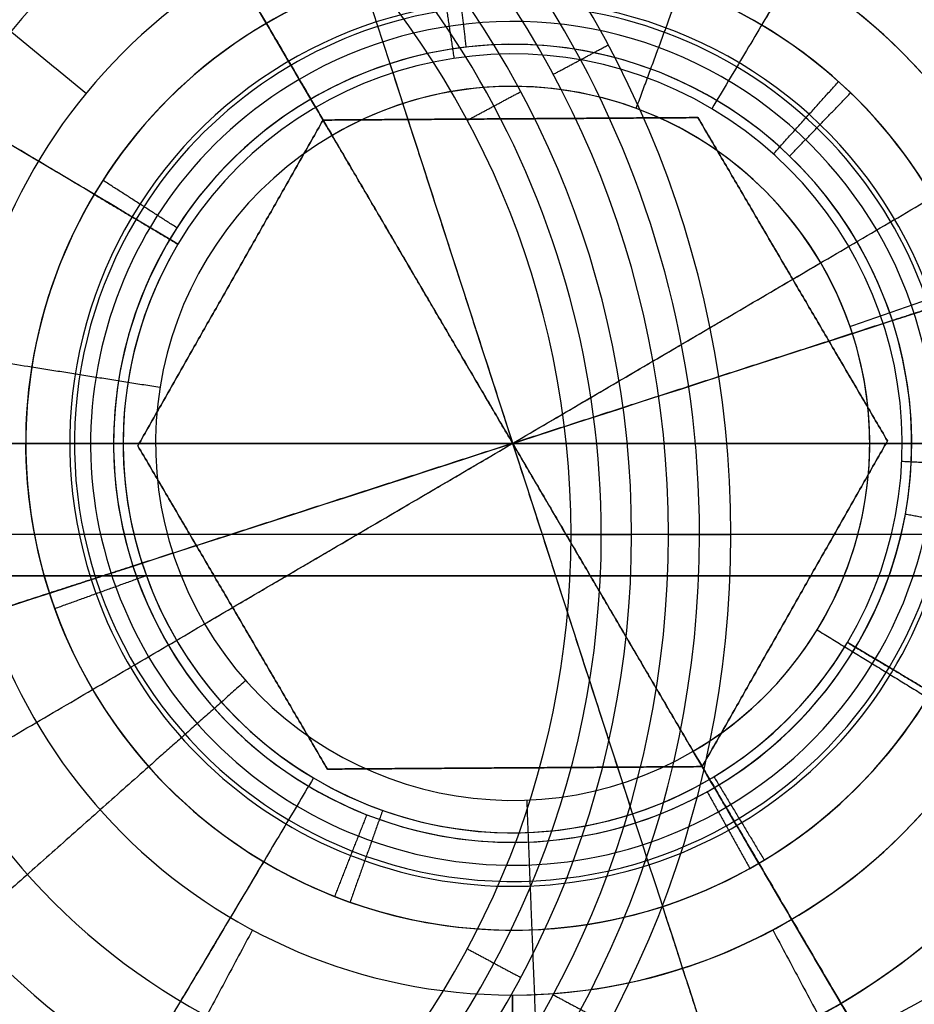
# Model space of a CAD drawing. Header units: millimetres. Extents: x -5.9 to 8.2, y -1.3 to -0.5.
# Tile 71 of 107: x 6.669 to 6.6965, y -0.8756 to -0.8452. Entities that reach past the tile are written whole.
import ezdxf

# ---------------------------------------------------------------- set-up
doc = ezdxf.new("R2010")
doc.units = ezdxf.units.MM
doc.header["$MEASUREMENT"] = 0
for name, color, linetype, true_color in [('IGES level 1', 7, 'Continuous', 0xffffff), ('IGES level 3', 7, 'Continuous', 0xffffff), ('IGES level 31', 7, 'Continuous', 0xcbd2ef), ('IGES level 35', 7, 'Continuous', 0xcbd2ef), ('IGES level 39', 7, 'Continuous', 0xffffff), ('IGES level 43', 7, 'Continuous', 0xffffff), ('IGES level 47', 7, 'Continuous', 0xffffff), ('IGES level 5', 7, 'Continuous', 0xffffff), ('IGES level 55', 7, 'Continuous', 0xffffff), ('IGES level 7', 7, 'Continuous', 0xffffff)]:
    doc.layers.add(name, color=color, linetype=linetype, true_color=true_color)

msp = doc.modelspace()

# ---------------------------------------------------------------- linework, layer by layer
at = {"layer": 'IGES level 1'}
for centre, radius, start, end in [((6.684160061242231, -0.8582795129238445, -10.18994323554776), 0.05, 90, 270), ((6.684160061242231, -0.8582795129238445, -10.15972501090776), 0.05000000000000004, 90.00000002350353, 269.9999999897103), ((6.684160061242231, -0.8582795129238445, -10.18994323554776), 0.05, 90, 270), ((6.684160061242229, -0.8582795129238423, -10.18994323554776), 0.05, 270.000000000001, 90.00000000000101), ((6.684160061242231, -0.8582795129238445, -10.15974166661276), 0.05000000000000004, 270, 90.00000002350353), ((6.684160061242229, -0.8582795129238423, -10.18994323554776), 0.05, 270.000000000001, 90.00000000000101), ((6.684160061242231, -0.8582795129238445, -10.30494323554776), 0.04000000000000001, 90, 270), ((6.684160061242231, -0.8582795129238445, -10.34494323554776), 0.04000000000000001, 90, 270), ((6.684160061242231, -0.8582795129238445, -10.32494323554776), 0.04000000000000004, 90.00000001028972, 269.999999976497), ((6.684160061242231, -0.8582795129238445, -10.30494323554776), 0.04000000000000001, 90, 270), ((6.684160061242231, -0.8582795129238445, -10.34494323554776), 0.04000000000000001, 90, 270), ((6.684160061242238, -0.8582795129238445, -10.34494323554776), 0.04000000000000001, 269.9999999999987, 89.99999999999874), ((6.684160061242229, -0.8582795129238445, -10.30494323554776), 0.04000000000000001, 270.0000000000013, 90.00000000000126), ((6.684160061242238, -0.8582795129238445, -10.34494323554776), 0.04000000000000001, 270.0000000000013, 90.00000000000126), ((6.684160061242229, -0.8582795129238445, -10.30494323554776), 0.04000000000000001, 269.9999999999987, 89.99999999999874), ((6.684160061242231, -0.8582795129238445, -10.32494323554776), 0.04000000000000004, 269.999999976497, 90), ((6.684160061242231, -0.8582795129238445, -10.29893462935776), 0.03000000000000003, 90.00000001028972, 269.9999999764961), ((6.684160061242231, -0.8582795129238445, -10.29893462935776), 0.03000000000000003, 269.9999999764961, 90), ((6.684160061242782, -0.8582795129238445, -10.2929260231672), 0.02, 90, 270), ((6.684160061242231, -0.8582795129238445, -10.18994323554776), 0.02, 90, 270), ((6.684160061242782, -0.8582795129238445, -10.29292602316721), 0.02, 90, 270), ((6.684160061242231, -0.8582795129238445, -10.24143462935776), 0.02000000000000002, 90.00000001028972, 269.999999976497), ((6.684160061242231, -0.8582795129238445, -10.18994323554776), 0.02, 90, 270), ((6.68416006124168, -0.8582795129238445, -10.29292602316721), 0.02, 270, 90), ((6.684160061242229, -0.8582795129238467, -10.18994323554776), 0.02, 270, 90), ((6.684160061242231, -0.8582795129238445, -10.24143462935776), 0.02000000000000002, 269.999999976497, 90), ((6.684160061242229, -0.8582795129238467, -10.18994323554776), 0.02, 270, 90), ((6.68416006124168, -0.8582795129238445, -10.2929260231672), 0.02, 270, 90)]:
    msp.add_arc(centre, radius, start, end, dxfattribs=at)
for points, knots in [([(6.684160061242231, -0.9082795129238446, -10.13629406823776), (6.670888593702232, -0.9082795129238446, -10.13629406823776), (6.657979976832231, -0.9028141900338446, -10.13474131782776), (6.639613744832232, -0.8844397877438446, -10.13144193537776), (6.634165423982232, -0.8714041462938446, -10.12994457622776), (6.634154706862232, -0.8451957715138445, -10.12994189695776), (6.639547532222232, -0.8321758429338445, -10.13143087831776), (6.658082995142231, -0.8136514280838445, -10.13475898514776), (6.671076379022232, -0.8082795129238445, -10.13629406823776), (6.684160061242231, -0.8082795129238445, -10.13629406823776)], [1, 1, 1, 1, 1.25, 1.25, 1.5, 1.5, 1.75, 1.75, 2, 2, 2, 2]), ([(6.684160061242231, -0.9082795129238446, -10.13629406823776), (6.670888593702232, -0.9082795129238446, -10.13629406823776), (6.657979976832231, -0.9028141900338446, -10.13474131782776), (6.639613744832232, -0.8844397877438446, -10.13144193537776), (6.634165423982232, -0.8714041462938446, -10.12994457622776), (6.634154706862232, -0.8451957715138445, -10.12994189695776), (6.639547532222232, -0.8321758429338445, -10.13143087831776), (6.658082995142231, -0.8136514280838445, -10.13475898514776), (6.671076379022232, -0.8082795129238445, -10.13629406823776), (6.684160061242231, -0.8082795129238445, -10.13629406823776)], [0, 0, 0, 0, 0.25, 0.25, 0.5, 0.5, 0.75, 0.75, 1, 1, 1, 1]), ([(6.684160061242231, -0.8082795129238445, -10.13629406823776), (6.697240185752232, -0.8082795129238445, -10.13629406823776), (6.710273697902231, -0.8136913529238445, -10.13475212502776), (6.728723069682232, -0.8321229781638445, -10.13144006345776), (6.734156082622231, -0.8450734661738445, -10.12994423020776), (6.734164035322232, -0.8714554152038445, -10.12994224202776), (6.728704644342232, -0.8844366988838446, -10.13144182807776), (6.710360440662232, -0.9027987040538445, -10.13473809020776), (6.697427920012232, -0.9082795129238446, -10.13629406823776), (6.684160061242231, -0.9082795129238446, -10.13629406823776)], [1, 1, 1, 1, 1.25, 1.25, 1.5, 1.5, 1.75, 1.75, 2, 2, 2, 2]), ([(6.684160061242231, -0.8082795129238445, -10.13629406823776), (6.697240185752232, -0.8082795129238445, -10.13629406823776), (6.710273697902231, -0.8136913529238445, -10.13475212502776), (6.728723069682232, -0.8321229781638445, -10.13144006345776), (6.734156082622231, -0.8450734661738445, -10.12994423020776), (6.734164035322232, -0.8714554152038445, -10.12994224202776), (6.728704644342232, -0.8844366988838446, -10.13144182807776), (6.710360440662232, -0.9027987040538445, -10.13473809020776), (6.697427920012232, -0.9082795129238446, -10.13629406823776), (6.684160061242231, -0.9082795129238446, -10.13629406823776)], [0, 0, 0, 0, 0.25, 0.25, 0.5, 0.5, 0.75, 0.75, 1, 1, 1, 1])]:
    msp.add_open_spline(points, degree=3, knots=knots, dxfattribs=at)
at = {"layer": 'IGES level 3'}
for centre, radius, start, end in [((6.684160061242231, -0.8582795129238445, -10.36094323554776), 0.02, 90, 270), ((6.684160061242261, -0.8582795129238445, -10.37094323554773), 0.02, 90, 270), ((6.684160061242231, -0.8582795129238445, -10.36594323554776), 0.02000000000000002, 90.00000001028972, 269.999999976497), ((6.684160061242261, -0.8582795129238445, -10.37094323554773), 0.02, 90, 270), ((6.684160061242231, -0.8582795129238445, -10.36094323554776), 0.02, 90, 270), ((6.684160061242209, -0.8582795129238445, -10.37094323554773), 0.02, 270, 90), ((6.684160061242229, -0.8582795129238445, -10.36094323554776), 0.02, 270, 90), ((6.684160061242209, -0.8582795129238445, -10.37094323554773), 0.02, 270, 90), ((6.684160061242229, -0.8582795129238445, -10.36094323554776), 0.02, 270, 90), ((6.684160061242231, -0.8582795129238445, -10.36594323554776), 0.02000000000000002, 269.999999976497, 90)]:
    msp.add_arc(centre, radius, start, end, dxfattribs=at)
at = {"layer": 'IGES level 31'}
for centre, radius, start, end in [((6.684160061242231, -0.8582795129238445, -10.16612487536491), 0.02681188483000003, 17.92295925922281, 197.9229592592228), ((6.684160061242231, -0.8582795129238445, -10.16612487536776), 0.02681188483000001, 17.92295925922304, 197.9229592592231), ((6.684160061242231, -0.8582795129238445, -10.18994323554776), 0.02636231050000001, 17.92295925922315, 197.9229592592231), ((6.684160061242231, -0.8582795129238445, -10.18994323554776), 0.02636231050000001, 17.92295925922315, 197.9229592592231), ((6.684160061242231, -0.8582795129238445, -10.18994323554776), 0.015, 17.92295925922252, 197.9229592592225), ((6.684160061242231, -0.8582795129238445, -10.18994323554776), 0.01500000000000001, 17.92295925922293, 197.9229592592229), ((6.684160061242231, -0.8582795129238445, -10.18859011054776), 0.0136468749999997, 17.92295923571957, 197.9229592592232), ((6.684160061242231, -0.8582795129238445, -10.18723698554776), 0.01229375, 17.92295925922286, 197.9229592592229), ((6.684160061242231, -0.8582795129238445, -10.18723698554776), 0.01229375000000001, 17.92295925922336, 197.9229592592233), ((6.684160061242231, -0.8582795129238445, -10.15169323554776), 0.01229375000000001, 17.92295925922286, 197.9229592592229), ((6.684160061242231, -0.8582795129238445, -10.16946511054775), 0.01229374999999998, 17.92295923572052, 197.9229592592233), ((6.684160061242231, -0.8582795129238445, -10.15169323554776), 0.01229375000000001, 17.92295925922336, 197.9229592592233), ((6.684160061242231, -0.8582795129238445, -10.16612487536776), 0.02681188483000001, 197.9229592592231, 17.92295925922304), ((6.684160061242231, -0.8582795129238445, -10.16612487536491), 0.02681188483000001, 197.9229592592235, 17.92295925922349), ((6.684160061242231, -0.8582795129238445, -10.18994323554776), 0.02636231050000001, 197.9229592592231, 17.92295925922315), ((6.684160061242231, -0.8582795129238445, -10.18994323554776), 0.02636231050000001, 197.9229592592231, 17.92295925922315), ((6.684160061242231, -0.8582795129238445, -10.18994323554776), 0.01500000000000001, 197.9229592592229, 17.92295925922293), ((6.684160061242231, -0.8582795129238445, -10.18994323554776), 0.015, 197.9229592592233, 17.92295925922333), ((6.684160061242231, -0.8582795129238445, -10.18859011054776), 0.0136468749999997, 197.9229592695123, 17.92295923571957), ((6.684160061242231, -0.8582795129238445, -10.15169323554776), 0.01229375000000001, 197.9229592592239, 17.92295925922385), ((6.684160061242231, -0.8582795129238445, -10.18723698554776), 0.01229375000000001, 197.9229592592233, 17.92295925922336), ((6.684160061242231, -0.8582795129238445, -10.16946511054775), 0.01229374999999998, 197.9229592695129, 17.92295923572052), ((6.684160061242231, -0.8582795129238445, -10.18723698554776), 0.01229375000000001, 197.9229592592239, 17.92295925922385), ((6.684160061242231, -0.8582795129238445, -10.15169323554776), 0.01229375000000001, 197.9229592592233, 17.92295925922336)]:
    msp.add_arc(centre, radius, start, end, dxfattribs=at)
at = {"layer": 'IGES level 31', "extrusion": (0.9514711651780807, 0.3077379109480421, 0)}
for start, end in [(353.232626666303, 90), (90, 186.7673733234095)]:
    msp.add_arc((-2.873597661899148, -10.16294323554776, 6.095660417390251), 0.02699999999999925, start, end, dxfattribs=at)
at = {"layer": 'IGES level 31', "extrusion": (0.1952268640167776, -0.6036069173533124, 0.7730104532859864)}
msp.add_arc((6.095660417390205, -8.66862396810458, -6.033070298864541), 0.02700000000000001, 0, 179.9999999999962, dxfattribs=at)
at = {"layer": 'IGES level 31', "extrusion": (-0.307737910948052, 0.9514711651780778, -6.123233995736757e-17)}
msp.add_arc((-6.095660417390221, -10.16294323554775, -2.87359766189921), 0.02700000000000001, 0, 180, dxfattribs=at)
at = {"layer": 'IGES level 31', "extrusion": (-0.307737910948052, 0.9514711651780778, 6.123233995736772e-17)}
msp.add_arc((-6.095660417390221, -10.16294323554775, -2.873597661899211), 0.02700000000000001, 0, 180, dxfattribs=at)
at = {"layer": 'IGES level 31', "extrusion": (-0.1952268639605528, 0.6036069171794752, 0.7730104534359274)}
msp.add_arc((-6.095660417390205, -4.22598190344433, -9.679052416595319), 0.02700000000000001, 1.903323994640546, 180, dxfattribs=at)
at = {"layer": 'IGES level 31'}
for points, knots in [([(6.714381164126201, -0.848504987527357, -10.16812505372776), (6.710474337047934, -0.8449777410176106, -10.16706175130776), (6.706557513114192, -0.8414414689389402, -10.16640908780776), (6.69869224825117, -0.8343403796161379, -10.16640248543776), (6.694721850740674, -0.8307557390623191, -10.16705919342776), (6.690805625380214, -0.8272200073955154, -10.16812505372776)], [4.141592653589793, 4.141592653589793, 4.141592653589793, 4.141592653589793, 4.641592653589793, 4.641592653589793, 5.141592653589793, 5.141592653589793, 5.141592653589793, 5.141592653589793]), ([(6.690805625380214, -0.8272200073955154, -10.18776141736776), (6.694712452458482, -0.8307472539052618, -10.18882471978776), (6.6986292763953, -0.8342835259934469, -10.18947738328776), (6.706494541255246, -0.8413846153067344, -10.18948398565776), (6.710464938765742, -0.8449692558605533, -10.18882727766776), (6.714381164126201, -0.848504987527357, -10.18776141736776)], [9.283185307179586, 9.283185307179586, 9.283185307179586, 9.283185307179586, 9.783185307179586, 9.783185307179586, 10.28318530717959, 10.28318530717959, 10.28318530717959, 10.28318530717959]), ([(6.714381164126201, -0.848504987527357, -10.16812505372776), (6.710474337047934, -0.8449777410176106, -10.16706175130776), (6.706557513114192, -0.8414414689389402, -10.16640908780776), (6.69869224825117, -0.8343403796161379, -10.16640248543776), (6.694721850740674, -0.8307557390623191, -10.16705919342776), (6.690805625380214, -0.8272200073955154, -10.16812505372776)], [1, 1, 1, 1, 1.5, 1.5, 2, 2, 2, 2]), ([(6.690805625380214, -0.8272200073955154, -10.18776141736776), (6.694712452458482, -0.8307472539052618, -10.18882471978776), (6.6986292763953, -0.8342835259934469, -10.18947738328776), (6.706494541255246, -0.8413846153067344, -10.18948398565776), (6.710464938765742, -0.8449692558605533, -10.18882727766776), (6.714381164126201, -0.848504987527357, -10.18776141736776)], [3, 3, 3, 3, 3.5, 3.5, 4, 4, 4, 4]), ([(6.677514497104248, -0.8893390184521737, -10.18776141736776), (6.673607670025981, -0.8858117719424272, -10.18882471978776), (6.669690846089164, -0.8822754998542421, -10.18947738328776), (6.661825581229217, -0.8751744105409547, -10.18948398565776), (6.657855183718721, -0.8715897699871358, -10.18882727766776), (6.653938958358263, -0.868054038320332, -10.18776141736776)], [7.141592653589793, 7.141592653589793, 7.141592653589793, 7.141592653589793, 7.641592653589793, 7.641592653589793, 8.141592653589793, 8.141592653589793, 8.141592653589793, 8.141592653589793]), ([(6.653938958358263, -0.868054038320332, -10.16812505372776), (6.65784578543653, -0.8715812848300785, -10.16706175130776), (6.661762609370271, -0.8751175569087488, -10.16640908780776), (6.669627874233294, -0.882218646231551, -10.16640248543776), (6.67359827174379, -0.8858032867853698, -10.16705919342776), (6.677514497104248, -0.8893390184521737, -10.16812505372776)], [5.141592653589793, 5.141592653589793, 5.141592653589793, 5.141592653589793, 5.641592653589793, 5.641592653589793, 6.141592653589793, 6.141592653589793, 6.141592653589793, 6.141592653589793]), ([(6.653938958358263, -0.868054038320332, -10.16812505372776), (6.65784578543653, -0.8715812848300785, -10.16706175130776), (6.661762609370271, -0.8751175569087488, -10.16640908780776), (6.669627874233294, -0.882218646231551, -10.16640248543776), (6.67359827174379, -0.8858032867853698, -10.16705919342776), (6.677514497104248, -0.8893390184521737, -10.16812505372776)], [1, 1, 1, 1, 1.5, 1.5, 2, 2, 2, 2]), ([(6.677514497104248, -0.8893390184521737, -10.18776141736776), (6.673607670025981, -0.8858117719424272, -10.18882471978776), (6.669690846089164, -0.8822754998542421, -10.18947738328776), (6.661825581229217, -0.8751744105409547, -10.18948398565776), (6.657855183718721, -0.8715897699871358, -10.18882727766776), (6.653938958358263, -0.868054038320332, -10.18776141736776)], [3, 3, 3, 3, 3.5, 3.5, 4, 4, 4, 4])]:
    msp.add_open_spline(points, degree=3, knots=knots, dxfattribs=at)
for points in [[(6.690805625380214, -0.8272200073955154, -10.17794323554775), (6.702593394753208, -0.8378624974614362, -10.17794323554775), (6.714381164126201, -0.848504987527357, -10.17794323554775)], [(6.682731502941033, -0.8460690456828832, -10.18723698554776), (6.682574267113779, -0.8447250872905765, -10.18859011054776), (6.682417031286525, -0.8433811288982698, -10.18994323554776)], [(6.682731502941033, -0.8460690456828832, -10.15169323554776), (6.682731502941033, -0.8460690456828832, -10.16946511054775), (6.682731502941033, -0.8460690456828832, -10.18723698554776)], [(6.680376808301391, -0.8465823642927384, -10.15169323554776), (6.684160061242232, -0.8582795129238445, -10.15169323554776), (6.687943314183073, -0.8699766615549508, -10.15169323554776)], [(6.692692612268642, -0.8494289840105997, -10.18723698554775), (6.693631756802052, -0.8484548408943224, -10.18859011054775), (6.694570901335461, -0.8474806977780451, -10.18994323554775)], [(6.692692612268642, -0.8494289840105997, -10.15169323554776), (6.692692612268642, -0.8494289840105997, -10.16946511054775), (6.692692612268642, -0.8494289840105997, -10.18723698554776)], [(6.673814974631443, -0.851637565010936, -10.18723698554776), (6.672676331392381, -0.8509065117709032, -10.18859011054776), (6.671537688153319, -0.8501754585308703, -10.18994323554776)], [(6.673814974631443, -0.851637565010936, -10.15169323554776), (6.673814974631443, -0.851637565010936, -10.16946511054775), (6.673814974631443, -0.851637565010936, -10.18723698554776)], [(6.698432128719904, -0.8536634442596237, -10.18994323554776), (6.697144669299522, -0.8540798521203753, -10.18859011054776), (6.69585720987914, -0.8544962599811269, -10.18723698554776)], [(6.69585720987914, -0.8544962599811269, -10.18723698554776), (6.697144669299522, -0.8540798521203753, -10.18859011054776), (6.698432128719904, -0.8536634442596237, -10.18994323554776)], [(6.695857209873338, -0.8544962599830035, -10.15169323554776), (6.684160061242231, -0.8582795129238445, -10.15169323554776), (6.672462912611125, -0.8620627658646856, -10.15169323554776)], [(6.69585720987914, -0.8544962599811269, -10.18723698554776), (6.69585720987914, -0.8544962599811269, -10.16946511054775), (6.69585720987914, -0.8544962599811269, -10.15169323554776)], [(6.69585720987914, -0.8544962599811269, -10.15169323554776), (6.69585720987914, -0.8544962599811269, -10.16946511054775), (6.69585720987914, -0.8544962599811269, -10.18723698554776)], [(6.69625943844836, -0.8604569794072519, -10.15169323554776), (6.69625943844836, -0.8604569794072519, -10.16946511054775), (6.69625943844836, -0.8604569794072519, -10.18723698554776)], [(6.69625943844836, -0.8604569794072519, -10.18723698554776), (6.697591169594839, -0.8606966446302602, -10.18859011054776), (6.698922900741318, -0.8609363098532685, -10.18994323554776)], [(6.672462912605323, -0.8620627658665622, -10.18723698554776), (6.671175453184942, -0.8624791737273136, -10.18859011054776), (6.669887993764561, -0.8628955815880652, -10.18994323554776)], [(6.669887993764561, -0.8628955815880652, -10.18994323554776), (6.671175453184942, -0.8624791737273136, -10.18859011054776), (6.672462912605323, -0.8620627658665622, -10.18723698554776)], [(6.672462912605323, -0.8620627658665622, -10.15169323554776), (6.672462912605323, -0.8620627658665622, -10.16946511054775), (6.672462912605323, -0.8620627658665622, -10.18723698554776)], [(6.672462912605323, -0.8620627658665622, -10.18723698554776), (6.672462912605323, -0.8620627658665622, -10.16946511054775), (6.672462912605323, -0.8620627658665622, -10.15169323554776)], [(6.669887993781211, -0.8628955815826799, -10.18994323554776), (6.664482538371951, -0.8646438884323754, -10.18994323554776), (6.659077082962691, -0.8663921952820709, -10.18994323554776)], [(6.677514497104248, -0.8893390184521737, -10.17794323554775), (6.665726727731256, -0.8786965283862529, -10.17794323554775), (6.653938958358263, -0.868054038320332, -10.17794323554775)], [(6.690152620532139, -0.8690138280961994, -10.15169323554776), (6.690152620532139, -0.8690138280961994, -10.16946511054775), (6.690152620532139, -0.8690138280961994, -10.18723698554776)], [(6.690152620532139, -0.8690138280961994, -10.18723698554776), (6.690812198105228, -0.8701953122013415, -10.18859011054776), (6.691471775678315, -0.8713767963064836, -10.18994323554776)], [(6.679663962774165, -0.8697216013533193, -10.18723698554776), (6.679169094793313, -0.8709809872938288, -10.18859011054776), (6.67867422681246, -0.8722403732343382, -10.18994323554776)], [(6.679663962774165, -0.8697216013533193, -10.15169323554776), (6.679663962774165, -0.8697216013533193, -10.16946511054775), (6.679663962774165, -0.8697216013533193, -10.18723698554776)], [(6.688776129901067, -0.872551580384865, -10.18994323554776), (6.690524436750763, -0.8779570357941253, -10.18994323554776), (6.692272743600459, -0.8833624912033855, -10.18994323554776)]]:
    msp.add_open_spline(points, degree=2, dxfattribs=at)
at = {"layer": 'IGES level 35'}
for centre, radius, start, end in [((6.684160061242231, -0.8582795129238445, -10.33694323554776), 0.015, 329.2398866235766, 149.2398866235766), ((6.684160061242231, -0.8582795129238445, -10.33694323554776), 0.015, 329.2398866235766, 149.2398866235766), ((6.684160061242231, -0.8582795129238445, -10.33844323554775), 0.01349999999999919, 329.2398866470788, 149.2398866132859), ((6.684160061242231, -0.8582795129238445, -10.33994323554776), 0.012, 329.2398866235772, 149.2398866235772), ((6.684160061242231, -0.8582795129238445, -10.33994323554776), 0.01200000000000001, 329.2398866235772, 149.2398866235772), ((6.684160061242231, -0.8582795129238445, -10.36094323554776), 0.012, 329.2398866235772, 149.2398866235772), ((6.684160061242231, -0.8582795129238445, -10.35044323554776), 0.01200000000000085, 329.2398866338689, 149.2398866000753), ((6.684160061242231, -0.8582795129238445, -10.36094323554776), 0.01200000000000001, 329.2398866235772, 149.2398866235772), ((6.684160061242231, -0.8582795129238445, -10.33694323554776), 0.015, 149.2398866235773, 329.2398866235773), ((6.684160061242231, -0.8582795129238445, -10.33694323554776), 0.015, 149.2398866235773, 329.2398866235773), ((6.684160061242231, -0.8582795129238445, -10.33844323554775), 0.01349999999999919, 149.2398866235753, 329.2398866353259), ((6.684160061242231, -0.8582795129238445, -10.36094323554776), 0.012, 149.2398866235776, 329.2398866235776), ((6.684160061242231, -0.8582795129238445, -10.36094323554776), 0.012, 149.2398866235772, 329.2398866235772), ((6.684160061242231, -0.8582795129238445, -10.33994323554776), 0.012, 149.2398866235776, 329.2398866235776), ((6.684160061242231, -0.8582795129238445, -10.35044323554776), 0.01200000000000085, 149.2398866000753, 329.2398866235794), ((6.684160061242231, -0.8582795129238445, -10.33994323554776), 0.012, 149.2398866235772, 329.2398866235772), ((6.684160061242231, -0.8582795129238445, -10.33694323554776), 0.02775426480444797, 217.0014285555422, 261.478344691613), ((6.684160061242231, -0.8582795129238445, -10.36094323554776), 0.02775426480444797, 217.0014285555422, 261.478344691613), ((6.684160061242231, -0.8582795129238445, -10.36094323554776), 0.02775426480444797, 217.0014285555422, 261.478344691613), ((6.684160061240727, -0.8582795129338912, -10.33694323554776), 0.02775426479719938, 217.001428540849, 261.4783446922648)]:
    msp.add_arc(centre, radius, start, end, dxfattribs=at)
for points in [[(6.698354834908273, -0.8344298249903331, -10.36094323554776), (6.694326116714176, -0.8411987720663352, -10.36094323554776), (6.69029739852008, -0.8479677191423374, -10.36094323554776)], [(6.698354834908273, -0.8344298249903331, -10.33694323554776), (6.695093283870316, -0.8399097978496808, -10.33694323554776), (6.691831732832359, -0.8453897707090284, -10.33694323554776)], [(6.682362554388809, -0.8464149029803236, -10.33994323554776), (6.68213786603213, -0.8449318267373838, -10.33844323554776), (6.681913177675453, -0.8434487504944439, -10.33694323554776)], [(6.671270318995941, -0.8506078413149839, -10.33694323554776), (6.665899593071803, -0.847411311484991, -10.33694323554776), (6.660528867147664, -0.8442147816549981, -10.33694323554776)], [(6.673848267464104, -0.8521421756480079, -10.36094323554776), (6.667188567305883, -0.848178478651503, -10.36094323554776), (6.660528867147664, -0.8442147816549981, -10.36094323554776)], [(6.68816774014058, -0.8469685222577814, -10.33994323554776), (6.68816774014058, -0.8469685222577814, -10.35044323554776), (6.68816774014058, -0.8469685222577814, -10.36094323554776)], [(6.692191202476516, -0.8493631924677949, -10.33994323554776), (6.693195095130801, -0.8482486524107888, -10.33844323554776), (6.694198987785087, -0.8471341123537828, -10.33694323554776)], [(6.677958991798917, -0.8480059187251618, -10.33994323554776), (6.677958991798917, -0.8480059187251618, -10.35044323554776), (6.677958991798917, -0.8480059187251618, -10.36094323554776)], [(6.673848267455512, -0.8521421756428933, -10.33994323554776), (6.672559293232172, -0.8513750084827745, -10.33844323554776), (6.671270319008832, -0.8506078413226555, -10.33694323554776)], [(6.671270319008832, -0.8506078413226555, -10.33694323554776), (6.672559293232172, -0.8513750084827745, -10.33844323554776), (6.673848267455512, -0.8521421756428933, -10.33994323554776)], [(6.673848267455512, -0.8521421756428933, -10.36094323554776), (6.673848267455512, -0.8521421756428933, -10.35044323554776), (6.673848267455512, -0.8521421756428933, -10.33994323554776)], [(6.673848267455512, -0.8521421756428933, -10.33994323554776), (6.673848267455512, -0.8521421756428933, -10.35044323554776), (6.673848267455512, -0.8521421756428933, -10.36094323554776)], [(6.695446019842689, -0.8542018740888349, -10.33994323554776), (6.695446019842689, -0.8542018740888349, -10.35044323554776), (6.695446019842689, -0.8542018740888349, -10.36094323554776)], [(6.672172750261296, -0.8577278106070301, -10.33994323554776), (6.672172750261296, -0.8577278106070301, -10.35044323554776), (6.672172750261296, -0.8577278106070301, -10.36094323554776)], [(6.696147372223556, -0.8588312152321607, -10.33994323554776), (6.697645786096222, -0.8589001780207, -10.33844323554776), (6.699144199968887, -0.8589691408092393, -10.33694323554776)], [(6.672874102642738, -0.8623571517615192, -10.33994323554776), (6.671463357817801, -0.862866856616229, -10.33844323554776), (6.670052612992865, -0.8633765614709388, -10.33694323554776)], [(6.697049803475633, -0.8659511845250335, -10.33694323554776), (6.695760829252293, -0.8651840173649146, -10.33844323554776), (6.694471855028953, -0.8644168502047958, -10.33994323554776)], [(6.694471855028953, -0.8644168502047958, -10.33994323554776), (6.694471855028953, -0.8644168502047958, -10.35044323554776), (6.694471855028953, -0.8644168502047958, -10.36094323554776)], [(6.707791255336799, -0.872344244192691, -10.36094323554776), (6.701131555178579, -0.8683805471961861, -10.36094323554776), (6.694471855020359, -0.8644168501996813, -10.36094323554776)], [(6.694471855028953, -0.8644168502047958, -10.36094323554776), (6.694471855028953, -0.8644168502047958, -10.35044323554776), (6.694471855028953, -0.8644168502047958, -10.33994323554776)], [(6.694471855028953, -0.8644168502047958, -10.33994323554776), (6.695760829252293, -0.8651840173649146, -10.33844323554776), (6.697049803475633, -0.8659511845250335, -10.33694323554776)], [(6.676128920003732, -0.8671958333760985, -10.33994323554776), (6.676128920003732, -0.8671958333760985, -10.35044323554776), (6.676128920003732, -0.8671958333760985, -10.36094323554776)], [(6.678022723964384, -0.8685913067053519, -10.36094323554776), (6.673994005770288, -0.8753602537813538, -10.36094323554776), (6.669965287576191, -0.8821292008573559, -10.36094323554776)], [(6.690361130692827, -0.8685531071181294, -10.33994323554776), (6.691136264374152, -0.8698373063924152, -10.33844323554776), (6.691911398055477, -0.871121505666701, -10.33694323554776)], [(6.68015238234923, -0.8695905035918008, -10.33994323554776), (6.679651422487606, -0.8710043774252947, -10.33844323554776), (6.67915046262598, -0.8724182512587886, -10.33694323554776)], [(6.685957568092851, -0.8701441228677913, -10.33994323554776), (6.685957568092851, -0.8701441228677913, -10.35044323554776), (6.685957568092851, -0.8701441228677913, -10.36094323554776)], [(6.676488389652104, -0.8711692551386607, -10.33694323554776), (6.673226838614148, -0.8766492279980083, -10.33694323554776), (6.669965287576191, -0.8821292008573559, -10.33694323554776)]]:
    msp.add_open_spline(points, degree=2, dxfattribs=at)
at = {"layer": 'IGES level 39'}
for centre, radius, start, end in [((6.658878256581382, -0.8610903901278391, -0.1924432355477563), 0.032, 0, 180), ((6.658878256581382, -0.8610903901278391, -0.1924432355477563), 0.032, 0, 180), ((6.658878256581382, -0.8610903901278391, -0.1374432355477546), 0.03103997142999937, 359.9999999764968, 180), ((6.658878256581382, -0.861090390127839, -0.08244323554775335), 0.03007994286, 359.9999999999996, 179.9999999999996), ((6.658878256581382, -0.8610903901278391, -0.08244323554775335), 0.03007994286, 0, 180), ((6.658878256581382, -0.8610903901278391, -0.1894432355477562), 0.02894717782, 0, 180), ((6.658878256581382, -0.8610903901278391, -0.1894432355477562), 0.02894717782, 0, 180), ((6.658878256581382, -0.8610903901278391, -0.1359432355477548), 0.02801333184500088, 359.9999999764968, 180), ((6.658878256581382, -0.861090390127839, -0.08244323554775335), 0.02707948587, 359.9999999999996, 179.9999999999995), ((6.658878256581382, -0.861090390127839, -0.08244323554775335), 0.02707948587, 359.9999999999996, 179.9999999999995), ((6.658878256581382, -0.8610903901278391, -0.1924432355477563), 0.032, 180, 0), ((6.658878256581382, -0.8610903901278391, -0.1924432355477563), 0.032, 180, 0), ((6.658878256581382, -0.8610903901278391, -0.1374432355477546), 0.03103997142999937, 180.0000000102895, 359.9999999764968), ((6.658878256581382, -0.8610903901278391, -0.08244323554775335), 0.03007994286, 180.0000000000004, 4.229469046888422e-13), ((6.658878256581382, -0.8610903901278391, -0.08244323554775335), 0.03007994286, 180, 0), ((6.658878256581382, -0.8610903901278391, -0.1894432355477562), 0.02894717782, 180, 0), ((6.658878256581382, -0.8610903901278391, -0.1894432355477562), 0.02894717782, 180, 0), ((6.658878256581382, -0.8610903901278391, -0.1359432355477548), 0.02801333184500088, 180.0000000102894, 359.9999999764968), ((6.658878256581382, -0.8610903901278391, -0.08244323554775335), 0.02707948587, 180.0000000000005, 4.69810201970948e-13), ((6.658878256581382, -0.8610903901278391, -0.08244323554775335), 0.02707948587, 180.0000000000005, 4.69810201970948e-13)]:
    msp.add_arc(centre, radius, start, end, dxfattribs=at)
for points in [[(6.685406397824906, -0.8469108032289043, -0.08244323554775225), (6.686253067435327, -0.8464582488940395, -0.1374432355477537), (6.68709973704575, -0.8460056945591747, -0.1924432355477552)], [(6.682760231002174, -0.8483252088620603, -0.08244323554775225), (6.683583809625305, -0.8478849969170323, -0.1359432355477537), (6.684407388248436, -0.8474447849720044, -0.1894432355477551)], [(6.690878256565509, -0.8610903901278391, -0.1924432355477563), (6.658878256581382, -0.8610903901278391, -0.1924432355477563), (6.626878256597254, -0.8610903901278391, -0.1924432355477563)], [(6.687825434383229, -0.8610903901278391, -0.1894432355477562), (6.658878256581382, -0.8610903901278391, -0.1894432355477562), (6.629931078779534, -0.8610903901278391, -0.1894432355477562)], [(6.687825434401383, -0.8610903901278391, -0.1894432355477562), (6.686891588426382, -0.8610903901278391, -0.1359432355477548), (6.685957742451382, -0.8610903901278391, -0.08244323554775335)], [(6.688958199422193, -0.8610903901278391, -0.08244323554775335), (6.687457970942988, -0.8610903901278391, -0.08244323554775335), (6.685957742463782, -0.8610903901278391, -0.08244323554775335)], [(6.685957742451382, -0.8610903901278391, -0.08244323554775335), (6.686891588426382, -0.8610903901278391, -0.1359432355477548), (6.687825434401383, -0.8610903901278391, -0.1894432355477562)], [(6.688958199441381, -0.8610903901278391, -0.08244323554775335), (6.689918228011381, -0.8610903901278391, -0.1374432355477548), (6.690878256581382, -0.8610903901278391, -0.1924432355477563)], [(6.690878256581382, -0.8610903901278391, -0.1924432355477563), (6.689918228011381, -0.8610903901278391, -0.1374432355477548), (6.688958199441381, -0.8610903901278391, -0.08244323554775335)], [(6.682760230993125, -0.8738555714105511, -0.08244323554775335), (6.683583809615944, -0.8742957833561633, -0.1359432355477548), (6.684407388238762, -0.8747359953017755, -0.1894432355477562)], [(6.685406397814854, -0.8752699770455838, -0.08244323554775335), (6.686253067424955, -0.875722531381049, -0.1374432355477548), (6.687099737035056, -0.8761750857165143, -0.1924432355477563)]]:
    msp.add_open_spline(points, degree=2, dxfattribs=at)
at = {"layer": 'IGES level 43'}
for points in [[(6.761878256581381, -0.8610903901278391, -0.1924432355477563), (6.608878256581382, -0.8610903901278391, -0.1924432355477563), (6.455878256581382, -0.8610903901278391, -0.1924432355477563)], [(6.761878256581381, -0.8610903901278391, -0.292443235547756), (6.608878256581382, -0.8610903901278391, -0.292443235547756), (6.455878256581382, -0.8610903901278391, -0.292443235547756)], [(6.763878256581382, -0.8623609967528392, -0.1989424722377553), (6.608878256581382, -0.8623609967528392, -0.1989424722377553), (6.453878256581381, -0.8623609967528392, -0.1989424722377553)], [(6.453878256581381, -0.8623609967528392, -0.2708728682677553), (6.608878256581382, -0.8623609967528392, -0.2708728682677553), (6.763878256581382, -0.8623609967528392, -0.2708728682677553)]]:
    msp.add_open_spline(points, degree=2, dxfattribs=at)
at = {"layer": 'IGES level 47'}
for points in [[(7.284160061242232, -0.8582795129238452, -10.45094323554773), (1.184160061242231, -0.8582795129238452, -10.45094323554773), (-4.915839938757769, -0.8582795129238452, -10.45094323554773)], [(7.284160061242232, -0.8582795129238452, -10.44094323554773), (1.184160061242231, -0.8582795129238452, -10.44094323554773), (-4.915839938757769, -0.8582795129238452, -10.44094323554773)]]:
    msp.add_open_spline(points, degree=2, dxfattribs=at)
at = {"layer": 'IGES level 5'}
for centre, radius, start, end in [((6.684160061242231, -0.8582795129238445, -10.40094323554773), 0.03149999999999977, 90, 270), ((6.684160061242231, -0.8582795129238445, -10.40094323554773), 0.03149999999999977, 90, 270), ((6.684160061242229, -0.8582795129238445, -10.40094323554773), 0.03149999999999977, 270, 90), ((6.684160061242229, -0.8582795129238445, -10.40094323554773), 0.03149999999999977, 270, 90), ((6.684160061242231, -0.8582795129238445, -10.39369323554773), 0.02424999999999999, 90.000000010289, 269.9999999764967), ((6.684160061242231, -0.8582795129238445, -10.39369323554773), 0.02424999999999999, 269.9999999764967, 90), ((6.684160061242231, -0.8582795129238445, -10.38644323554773), 0.01700000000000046, 90, 270), ((6.684160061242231, -0.8582795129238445, -10.37094323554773), 0.01700000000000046, 90, 270), ((6.684160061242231, -0.8582795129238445, -10.38644323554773), 0.01700000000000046, 90, 270), ((6.684160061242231, -0.8582795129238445, -10.37869323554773), 0.01700000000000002, 90.00000001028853, 269.9999999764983), ((6.684160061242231, -0.8582795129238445, -10.37094323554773), 0.01700000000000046, 90, 270), ((6.684160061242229, -0.8582795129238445, -10.37094323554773), 0.01700000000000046, 270, 90), ((6.684160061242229, -0.8582795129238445, -10.38644323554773), 0.01700000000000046, 270, 90), ((6.684160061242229, -0.8582795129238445, -10.37094323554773), 0.01700000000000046, 270, 90), ((6.684160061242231, -0.8582795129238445, -10.37869323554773), 0.01700000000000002, 269.9999999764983, 90), ((6.684160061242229, -0.8582795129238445, -10.38644323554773), 0.01700000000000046, 270, 90)]:
    msp.add_arc(centre, radius, start, end, dxfattribs=at)
for points in [[(6.67101888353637, -0.8474948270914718, -10.38644323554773), (6.665414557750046, -0.8428954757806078, -10.39369323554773), (6.659810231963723, -0.8382961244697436, -10.40094323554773)], [(6.67101888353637, -0.847494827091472, -10.37094323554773), (6.67101888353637, -0.847494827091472, -10.37869323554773), (6.67101888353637, -0.847494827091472, -10.38644323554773)], [(6.676146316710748, -0.8732721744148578, -10.38644323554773), (6.672728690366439, -0.879666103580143, -10.39369323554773), (6.66931106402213, -0.8860600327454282, -10.40094323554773)], [(6.676146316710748, -0.8732721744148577, -10.37094323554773), (6.676146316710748, -0.8732721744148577, -10.37869323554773), (6.676146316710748, -0.8732721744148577, -10.38644323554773)], [(6.692173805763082, -0.8732721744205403, -10.37094323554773), (6.692173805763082, -0.8732721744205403, -10.37869323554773), (6.692173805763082, -0.8732721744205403, -10.38644323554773)], [(6.692173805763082, -0.8732721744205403, -10.38644323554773), (6.695591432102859, -0.8796661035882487, -10.39369323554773), (6.699009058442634, -0.8860600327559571, -10.40094323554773)], [(6.684160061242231, -0.8897795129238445, -10.40094323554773), (6.684160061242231, -0.8825295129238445, -10.39369323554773), (6.684160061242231, -0.8752795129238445, -10.38644323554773)], [(6.684160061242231, -0.8752795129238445, -10.38644323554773), (6.684160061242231, -0.8752795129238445, -10.37869323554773), (6.684160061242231, -0.8752795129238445, -10.37094323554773)], [(6.684160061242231, -0.8752795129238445, -10.37094323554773), (6.684160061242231, -0.8752795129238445, -10.37869323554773), (6.684160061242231, -0.8752795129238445, -10.38644323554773)], [(6.684160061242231, -0.8752795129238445, -10.38644323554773), (6.684160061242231, -0.8825295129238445, -10.39369323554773), (6.684160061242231, -0.8897795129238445, -10.40094323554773)]]:
    msp.add_open_spline(points, degree=2, dxfattribs=at)
at = {"layer": 'IGES level 55'}
for points in [[(3.828711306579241, -0.8582795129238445, -0.292443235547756), (5.418711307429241, -0.8582795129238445, -0.292443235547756), (7.008711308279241, -0.8582795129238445, -0.292443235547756)], [(3.828711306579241, -0.8582795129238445, -0.3024432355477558), (5.418711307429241, -0.8582795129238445, -0.3024432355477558), (7.008711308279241, -0.8582795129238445, -0.3024432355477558)]]:
    msp.add_open_spline(points, degree=2, dxfattribs=at)
at = {"layer": 'IGES level 7'}
for centre, radius, start, end in [((6.684160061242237, -0.8582795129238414, -10.39894323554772), 0.03000000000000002, 300.3780791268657, 120.3780791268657), ((6.684160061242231, -0.8582795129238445, -10.40094323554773), 0.03000000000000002, 300.3780791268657, 120.3780791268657), ((6.684160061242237, -0.8582795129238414, -10.39894323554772), 0.03000000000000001, 300.3780791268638, 120.3780791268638), ((6.684160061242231, -0.8582795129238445, -10.39994323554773), 0.0300000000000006, 300.378079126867, 120.3780791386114), ((6.684160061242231, -0.8582795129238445, -10.40094323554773), 0.03000000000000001, 300.3780791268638, 120.3780791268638), ((6.684160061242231, -0.8582795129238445, -10.40094323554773), 0.03000000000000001, 120.3780791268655, 300.3780791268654), ((6.684160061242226, -0.8582795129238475, -10.39894323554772), 0.03000000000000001, 120.3780791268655, 300.3780791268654), ((6.684160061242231, -0.8582795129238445, -10.40094323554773), 0.03000000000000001, 120.3780791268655, 300.3780791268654), ((6.684160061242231, -0.8582795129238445, -10.39994323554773), 0.0300000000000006, 120.3780791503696, 300.3780791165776), ((6.684160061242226, -0.8582795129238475, -10.39894323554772), 0.03000000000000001, 120.3780791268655, 300.3780791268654), ((6.684160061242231, -0.8582795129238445, -10.39144323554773), 0.02249999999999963, 300.3780791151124, 120.378079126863), ((6.684160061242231, -0.8582795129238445, -10.39144323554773), 0.02249999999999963, 120.3780791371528, 300.3780791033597), ((6.684160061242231, -0.8582795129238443, -10.15494323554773), 0.01500000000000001, 300.3780791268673, 120.3780791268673), ((6.68416006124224, -0.85827951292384, -10.38394323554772), 0.01500000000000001, 300.3780791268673, 120.3780791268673), ((6.684160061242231, -0.8582795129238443, -10.15494323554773), 0.015, 300.378079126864, 120.3780791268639), ((6.684160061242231, -0.8582795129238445, -10.26944323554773), 0.01500000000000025, 300.378079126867, 120.3780791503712), ((6.68416006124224, -0.85827951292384, -10.38394323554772), 0.015, 300.378079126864, 120.3780791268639), ((6.684160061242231, -0.8582795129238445, -10.15294323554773), 0.01299999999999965, 300.3780791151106, 120.3780791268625), ((6.684160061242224, -0.8582795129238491, -10.38394323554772), 0.015, 120.3780791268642, 300.3780791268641), ((6.684160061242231, -0.8582795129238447, -10.15494323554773), 0.01500000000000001, 120.3780791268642, 300.3780791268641), ((6.684160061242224, -0.8582795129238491, -10.38394323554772), 0.01500000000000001, 120.3780791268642, 300.3780791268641), ((6.684160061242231, -0.8582795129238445, -10.26944323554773), 0.01500000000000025, 120.3780791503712, 300.3780791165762), ((6.684160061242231, -0.8582795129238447, -10.15494323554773), 0.01500000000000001, 120.3780791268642, 300.3780791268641), ((6.684160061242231, -0.8582795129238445, -10.15294323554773), 0.01299999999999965, 120.3780791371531, 300.3780791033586), ((6.684160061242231, -0.8582795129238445, -10.15094323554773), 0.011, 300.3780791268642, 120.3780791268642), ((6.684160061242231, -0.8582795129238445, -10.15094323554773), 0.01100000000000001, 300.3780791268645, 120.3780791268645), ((6.684160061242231, -0.8582795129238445, -10.15094323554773), 0.011, 120.3780791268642, 300.3780791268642), ((6.684160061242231, -0.8582795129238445, -10.15094323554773), 0.011, 120.3780791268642, 300.3780791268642)]:
    msp.add_arc(centre, radius, start, end, dxfattribs=at)
for points in [[(6.668988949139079, -0.8323982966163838, -10.39894323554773), (6.672781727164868, -0.8388686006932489, -10.39144323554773), (6.676574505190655, -0.8453389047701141, -10.38394323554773)], [(6.67832069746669, -0.8483178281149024, -10.40094323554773), (6.673654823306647, -0.8403580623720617, -10.40094323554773), (6.668988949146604, -0.8323982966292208, -10.40094323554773)], [(6.676574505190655, -0.8453389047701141, -10.38394323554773), (6.672781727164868, -0.8388686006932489, -10.39144323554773), (6.668988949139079, -0.8323982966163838, -10.39894323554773)], [(6.69278713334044, -0.8532224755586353, -10.40094323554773), (6.701414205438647, -0.848165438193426, -10.40094323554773), (6.710041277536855, -0.8431084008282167, -10.40094323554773)], [(6.687966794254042, -0.847959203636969, -10.15094323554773), (6.688658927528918, -0.8460827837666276, -10.15294323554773), (6.689351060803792, -0.8442063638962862, -10.15494323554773)], [(6.676574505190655, -0.8453389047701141, -10.15494323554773), (6.677585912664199, -0.8470643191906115, -10.15294323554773), (6.678597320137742, -0.8487897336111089, -10.15094323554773)], [(6.676574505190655, -0.8453389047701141, -10.38394323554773), (6.676574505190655, -0.8453389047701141, -10.26944323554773), (6.676574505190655, -0.8453389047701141, -10.15494323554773)], [(6.676574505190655, -0.8453389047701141, -10.15494323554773), (6.676574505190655, -0.8453389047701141, -10.26944323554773), (6.676574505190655, -0.8453389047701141, -10.38394323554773)], [(6.678597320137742, -0.8487897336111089, -10.15094323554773), (6.677585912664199, -0.8470643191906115, -10.15294323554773), (6.676574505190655, -0.8453389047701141, -10.15494323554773)], [(6.689867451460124, -0.8482416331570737, -10.40094323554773), (6.684094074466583, -0.8482797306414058, -10.40094323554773), (6.678320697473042, -0.8483178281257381, -10.40094323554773)], [(6.678320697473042, -0.8483178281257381, -10.38794323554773), (6.684094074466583, -0.8482797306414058, -10.38794323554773), (6.689867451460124, -0.8482416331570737, -10.38794323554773)], [(6.689867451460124, -0.8482416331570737, -10.40094323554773), (6.684094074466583, -0.8482797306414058, -10.40094323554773), (6.678320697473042, -0.8483178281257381, -10.40094323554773)], [(6.678320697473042, -0.8483178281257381, -10.39444323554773), (6.684094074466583, -0.8482797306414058, -10.39444323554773), (6.689867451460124, -0.8482416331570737, -10.39444323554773)], [(6.678320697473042, -0.8483178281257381, -10.38794323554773), (6.684094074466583, -0.8482797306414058, -10.38794323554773), (6.689867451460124, -0.8482416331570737, -10.38794323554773)], [(6.684094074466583, -0.8482797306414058, -10.38794323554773), (6.684094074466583, -0.8482797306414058, -10.39444323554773), (6.684094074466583, -0.8482797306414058, -10.40094323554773)], [(6.695706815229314, -0.8582033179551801, -10.40094323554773), (6.692787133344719, -0.8532224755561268, -10.40094323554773), (6.689867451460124, -0.8482416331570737, -10.40094323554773)], [(6.689867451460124, -0.8482416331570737, -10.38794323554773), (6.692787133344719, -0.8532224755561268, -10.38794323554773), (6.695706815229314, -0.8582033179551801, -10.38794323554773)], [(6.695706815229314, -0.8582033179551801, -10.40094323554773), (6.692787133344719, -0.8532224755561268, -10.40094323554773), (6.689867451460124, -0.8482416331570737, -10.40094323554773)], [(6.689867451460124, -0.8482416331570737, -10.40094323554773), (6.689867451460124, -0.8482416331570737, -10.39444323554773), (6.689867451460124, -0.8482416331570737, -10.38794323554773)], [(6.689867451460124, -0.8482416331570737, -10.39444323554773), (6.692787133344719, -0.8532224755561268, -10.39444323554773), (6.695706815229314, -0.8582033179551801, -10.39444323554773)], [(6.689867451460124, -0.8482416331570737, -10.38794323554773), (6.689867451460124, -0.8482416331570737, -10.39444323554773), (6.689867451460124, -0.8482416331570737, -10.40094323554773)], [(6.689867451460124, -0.8482416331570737, -10.38794323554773), (6.692787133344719, -0.8532224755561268, -10.38794323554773), (6.695706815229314, -0.8582033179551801, -10.38794323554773)], [(6.678320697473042, -0.8483178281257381, -10.40094323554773), (6.675467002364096, -0.8533367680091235, -10.40094323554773), (6.67261330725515, -0.8583557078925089, -10.40094323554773)], [(6.67261330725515, -0.8583557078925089, -10.38794323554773), (6.675467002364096, -0.8533367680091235, -10.38794323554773), (6.678320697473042, -0.8483178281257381, -10.38794323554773)], [(6.678320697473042, -0.8483178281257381, -10.40094323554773), (6.675467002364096, -0.8533367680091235, -10.40094323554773), (6.67261330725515, -0.8583557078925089, -10.40094323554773)], [(6.67261330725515, -0.8583557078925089, -10.39444323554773), (6.675467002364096, -0.8533367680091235, -10.39444323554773), (6.678320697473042, -0.8483178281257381, -10.39444323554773)], [(6.67261330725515, -0.8583557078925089, -10.38794323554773), (6.675467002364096, -0.8533367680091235, -10.38794323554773), (6.678320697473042, -0.8483178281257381, -10.38794323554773)], [(6.678320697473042, -0.8483178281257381, -10.40094323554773), (6.678320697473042, -0.8483178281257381, -10.39444323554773), (6.678320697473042, -0.8483178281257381, -10.38794323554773)], [(6.678320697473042, -0.8483178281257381, -10.38794323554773), (6.678320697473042, -0.8483178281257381, -10.39444323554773), (6.678320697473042, -0.8483178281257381, -10.40094323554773)], [(6.689999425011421, -0.868241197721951, -10.38794323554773), (6.684160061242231, -0.8582795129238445, -10.38794323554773), (6.678320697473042, -0.8483178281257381, -10.38794323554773)], [(6.695372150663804, -0.8483151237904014, -10.38394323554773), (6.695372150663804, -0.8483151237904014, -10.26944323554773), (6.695372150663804, -0.8483151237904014, -10.15494323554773)], [(6.678597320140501, -0.8487897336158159, -10.15094323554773), (6.684160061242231, -0.8582795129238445, -10.15094323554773), (6.689722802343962, -0.8677692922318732, -10.15094323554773)], [(6.671370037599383, -0.8504427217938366, -10.38394323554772), (6.671370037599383, -0.8504427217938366, -10.26944323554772), (6.671370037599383, -0.8504427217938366, -10.15494323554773)], [(6.674670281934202, -0.8638422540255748, -10.15094323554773), (6.684160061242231, -0.8582795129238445, -10.15094323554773), (6.693649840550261, -0.8527167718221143, -10.15094323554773)], [(6.675467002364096, -0.8533367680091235, -10.38794323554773), (6.675467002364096, -0.8533367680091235, -10.39444323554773), (6.675467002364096, -0.8533367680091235, -10.40094323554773)], [(6.675532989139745, -0.8633365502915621, -10.38794323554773), (6.684160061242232, -0.8582795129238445, -10.38794323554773), (6.692787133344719, -0.853222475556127, -10.38794323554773)], [(6.692787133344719, -0.8532224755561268, -10.38794323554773), (6.692787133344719, -0.8532224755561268, -10.39444323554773), (6.692787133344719, -0.8532224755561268, -10.40094323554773)], [(6.694552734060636, -0.8546750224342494, -10.15094323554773), (6.69644231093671, -0.8540196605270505, -10.15294323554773), (6.698331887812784, -0.8533642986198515, -10.15494323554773)], [(6.669344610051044, -0.8559337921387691, -10.38394323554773), (6.661936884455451, -0.8547609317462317, -10.39144323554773), (6.654529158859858, -0.8535880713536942, -10.39894323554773)], [(6.67329539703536, -0.8565593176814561, -10.15094323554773), (6.671320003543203, -0.8562465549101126, -10.15294323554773), (6.669344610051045, -0.8559337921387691, -10.15494323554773)], [(6.689999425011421, -0.868241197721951, -10.40094323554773), (6.692853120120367, -0.8632222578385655, -10.40094323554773), (6.695706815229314, -0.8582033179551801, -10.40094323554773)], [(6.695706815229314, -0.8582033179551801, -10.38794323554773), (6.692853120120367, -0.8632222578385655, -10.38794323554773), (6.689999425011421, -0.868241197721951, -10.38794323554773)], [(6.689999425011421, -0.868241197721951, -10.40094323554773), (6.692853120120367, -0.8632222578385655, -10.40094323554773), (6.695706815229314, -0.8582033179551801, -10.40094323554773)], [(6.695706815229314, -0.8582033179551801, -10.39444323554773), (6.692853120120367, -0.8632222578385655, -10.39444323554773), (6.689999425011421, -0.868241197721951, -10.39444323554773)], [(6.695706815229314, -0.8582033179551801, -10.38794323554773), (6.692853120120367, -0.8632222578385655, -10.38794323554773), (6.689999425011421, -0.868241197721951, -10.38794323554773)], [(6.695706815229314, -0.8582033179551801, -10.40094323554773), (6.695706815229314, -0.8582033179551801, -10.39444323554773), (6.695706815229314, -0.8582033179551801, -10.38794323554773)], [(6.695706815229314, -0.8582033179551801, -10.38794323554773), (6.695706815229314, -0.8582033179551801, -10.39444323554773), (6.695706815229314, -0.8582033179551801, -10.40094323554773)], [(6.67261330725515, -0.8583557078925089, -10.40094323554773), (6.675532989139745, -0.8633365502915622, -10.40094323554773), (6.678452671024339, -0.8683173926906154, -10.40094323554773)], [(6.67261330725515, -0.8583557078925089, -10.40094323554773), (6.67261330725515, -0.8583557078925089, -10.39444323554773), (6.67261330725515, -0.8583557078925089, -10.38794323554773)], [(6.678452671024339, -0.8683173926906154, -10.38794323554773), (6.675532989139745, -0.8633365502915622, -10.38794323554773), (6.67261330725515, -0.8583557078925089, -10.38794323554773)], [(6.67261330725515, -0.8583557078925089, -10.38794323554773), (6.67261330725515, -0.8583557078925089, -10.39444323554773), (6.67261330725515, -0.8583557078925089, -10.40094323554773)], [(6.67261330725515, -0.8583557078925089, -10.40094323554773), (6.675532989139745, -0.8633365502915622, -10.40094323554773), (6.678452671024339, -0.8683173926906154, -10.40094323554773)], [(6.678452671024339, -0.8683173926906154, -10.39444323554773), (6.675532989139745, -0.8633365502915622, -10.39444323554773), (6.67261330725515, -0.8583557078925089, -10.39444323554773)], [(6.678452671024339, -0.8683173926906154, -10.38794323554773), (6.675532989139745, -0.8633365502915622, -10.38794323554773), (6.67261330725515, -0.8583557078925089, -10.38794323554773)], [(6.658278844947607, -0.8734506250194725, -10.40094323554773), (6.666905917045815, -0.8683935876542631, -10.40094323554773), (6.675532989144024, -0.8633365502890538, -10.40094323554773)], [(6.669988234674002, -0.8631947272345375, -10.38394323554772), (6.669988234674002, -0.8631947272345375, -10.26944323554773), (6.669988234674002, -0.8631947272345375, -10.15494323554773)], [(6.675532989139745, -0.8633365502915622, -10.38794323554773), (6.675532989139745, -0.8633365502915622, -10.39444323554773), (6.675532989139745, -0.8633365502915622, -10.40094323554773)], [(6.692853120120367, -0.8632222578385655, -10.38794323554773), (6.692853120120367, -0.8632222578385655, -10.39444323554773), (6.692853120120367, -0.8632222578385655, -10.40094323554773)], [(6.693539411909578, -0.8640264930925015, -10.15094323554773), (6.69524474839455, -0.8650713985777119, -10.15294323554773), (6.696950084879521, -0.8661163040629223, -10.15494323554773)], [(6.675937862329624, -0.8655867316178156, -10.15094323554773), (6.674442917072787, -0.8669153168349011, -10.15294323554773), (6.672947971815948, -0.8682439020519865, -10.15494323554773)], [(6.689722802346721, -0.8677692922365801, -10.15094323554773), (6.690734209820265, -0.8694947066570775, -10.15294323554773), (6.691745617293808, -0.8712201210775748, -10.15494323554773)], [(6.691745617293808, -0.8712201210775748, -10.15494323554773), (6.690734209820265, -0.8694947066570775, -10.15294323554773), (6.689722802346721, -0.8677692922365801, -10.15094323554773)], [(6.672947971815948, -0.8682439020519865, -10.38394323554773), (6.667341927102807, -0.8732260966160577, -10.39144323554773), (6.661735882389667, -0.8782082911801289, -10.39894323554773)], [(6.678452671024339, -0.8683173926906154, -10.40094323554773), (6.68422604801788, -0.8682792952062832, -10.40094323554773), (6.689999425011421, -0.868241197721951, -10.40094323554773)], [(6.689999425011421, -0.868241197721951, -10.38794323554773), (6.68422604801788, -0.8682792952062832, -10.38794323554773), (6.678452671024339, -0.8683173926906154, -10.38794323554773)], [(6.678452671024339, -0.8683173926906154, -10.40094323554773), (6.68422604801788, -0.8682792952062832, -10.40094323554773), (6.689999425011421, -0.868241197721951, -10.40094323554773)], [(6.689999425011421, -0.868241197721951, -10.39444323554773), (6.68422604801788, -0.8682792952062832, -10.39444323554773), (6.678452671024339, -0.8683173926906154, -10.39444323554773)], [(6.689999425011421, -0.868241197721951, -10.38794323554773), (6.68422604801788, -0.8682792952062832, -10.38794323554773), (6.678452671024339, -0.8683173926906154, -10.38794323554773)], [(6.678452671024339, -0.8683173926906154, -10.40094323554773), (6.678452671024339, -0.8683173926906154, -10.39444323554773), (6.678452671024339, -0.8683173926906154, -10.38794323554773)], [(6.678452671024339, -0.8683173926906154, -10.38794323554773), (6.678452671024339, -0.8683173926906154, -10.39444323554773), (6.678452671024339, -0.8683173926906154, -10.40094323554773)], [(6.68422604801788, -0.8682792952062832, -10.38794323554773), (6.68422604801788, -0.8682792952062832, -10.39444323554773), (6.68422604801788, -0.8682792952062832, -10.40094323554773)], [(6.699331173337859, -0.8841607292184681, -10.40094323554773), (6.694665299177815, -0.8762009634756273, -10.40094323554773), (6.689999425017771, -0.8682411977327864, -10.40094323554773)], [(6.689999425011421, -0.868241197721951, -10.38794323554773), (6.689999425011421, -0.868241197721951, -10.39444323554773), (6.689999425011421, -0.868241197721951, -10.40094323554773)], [(6.689999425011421, -0.868241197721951, -10.40094323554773), (6.689999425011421, -0.868241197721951, -10.39444323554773), (6.689999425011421, -0.868241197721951, -10.38794323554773)], [(6.684592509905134, -0.8692710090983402, -10.15094323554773), (6.684671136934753, -0.8712694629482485, -10.15294323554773), (6.684749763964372, -0.8732679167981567, -10.15494323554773)], [(6.691745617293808, -0.8712201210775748, -10.15494323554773), (6.691745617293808, -0.8712201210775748, -10.26944323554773), (6.691745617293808, -0.8712201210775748, -10.38394323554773)], [(6.691745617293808, -0.8712201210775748, -10.38394323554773), (6.695538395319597, -0.8776904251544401, -10.39144323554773), (6.699331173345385, -0.8841607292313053, -10.39894323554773)], [(6.699331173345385, -0.8841607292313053, -10.39894323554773), (6.695538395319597, -0.8776904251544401, -10.39144323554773), (6.691745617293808, -0.8712201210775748, -10.38394323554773)], [(6.691745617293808, -0.8712201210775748, -10.38394323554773), (6.691745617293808, -0.8712201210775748, -10.26944323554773), (6.691745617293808, -0.8712201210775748, -10.15494323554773)], [(6.678969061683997, -0.8723526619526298, -10.38394323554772), (6.678969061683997, -0.8723526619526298, -10.26944323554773), (6.678969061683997, -0.8723526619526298, -10.15494323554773)], [(6.684749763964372, -0.8732679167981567, -10.38394323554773), (6.685044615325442, -0.8807621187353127, -10.39144323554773), (6.685339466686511, -0.8882563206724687, -10.39894323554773)]]:
    msp.add_open_spline(points, degree=2, dxfattribs=at)

doc.saveas('drawing.dxf')
